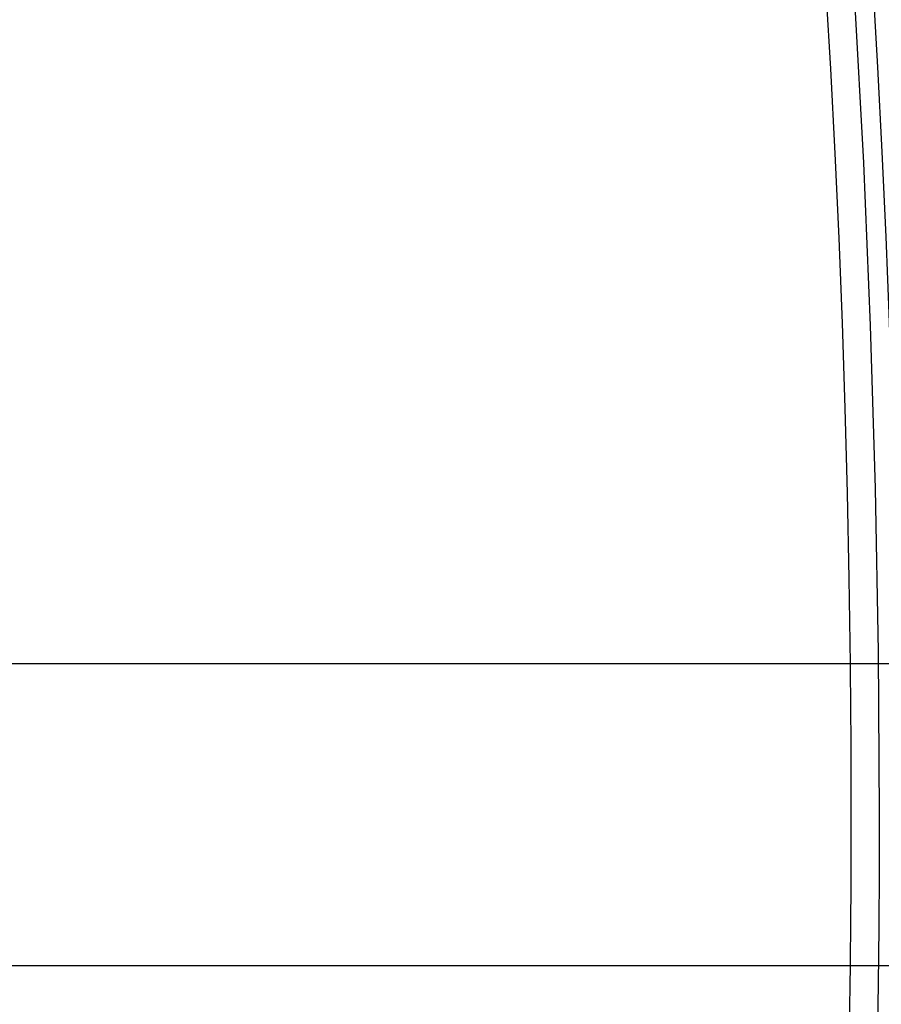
# Model space of a CAD drawing. Header units: millimetres. Extents: x -232 to 232, y -232 to 232.
# Tile 40 of 66: x 167 to 178, y -3 to 11. Entities that reach past the tile are written whole.
import ezdxf

# ---------------------------------------------------------------- set-up
doc = ezdxf.new("R2010")
doc.units = ezdxf.units.MM
doc.layers.add('HIDDEN', color=7, linetype='Continuous')
doc.layers.add('THICK', color=7, linetype='Continuous')

msp = doc.modelspace()

# ---------------------------------------------------------------- linework, layer by layer
at = {"layer": 'HIDDEN'}
for p, q in [((178.04, 8.645), (177.922, 10.804)), ((178.132, 6.485), (178.04, 8.645)), ((178.198, 4.324), (178.132, 6.485)), ((178.237, 2.162), (178.198, 4.324)), ((178.25, 0), (178.237, 2.162))]:
    msp.add_line(p, q, dxfattribs=at)
for radius, start, end in [(182.25, 0.49206, 89.50793), (181.875, 0.4908, 89.50919), (177.875, 0, 0.64423), (184.625, 179.99998, 0), (184.25, 179.99998, 0), (183.875, 179.99998, 0), (183.5, 179.99998, 0), (183.125, 179.99998, 0), (182.75, 179.99998, 0), (182.375, 179.99998, 0), (182, 179.99998, 0), (181.625, 179.99998, 0), (181.25, 179.99998, 0), (180.875, 179.99998, 0), (180.5, 179.99998, 0), (180.125, 179.99998, 0), (179.75, 179.99998, 0), (179.375, 179.99998, 0), (179, 179.99998, 0), (178.625, 179.99998, 0), (178.25, 179.99998, 0), (177.875, 359.35577, 0), (181.875, 270.49081, 359.5092), (182.25, 270.49207, 359.50794)]:
    msp.add_arc((0, 0), radius, start, end, dxfattribs=at)
at = {"layer": 'THICK'}
for p, q in [((178.489, 2), (166.238, 2)), ((166.238, -2), (178.489, -2))]:
    msp.add_line(p, q, dxfattribs=at)
for radius, start, end in [(190, 0.60229, 89.39775), (188.625, 0.50919, 89.49079), (188.25, 0.50839, 89.4916), (187.875, 0.50758, 89.4924), (187.5, 0.50672, 89.49326), (187.125, 0.50586, 89.49412), (186.75, 0.50501, 89.49503), (186.375, 0.50409, 89.49595), (186, 0.50311, 89.49687), (185.625, 0.50214, 89.49784), (185.25, 0.50117, 89.49887), (184.875, 0.50013, 89.4999), (184.5, 0.49905, 89.50094), (184.125, 0.49796, 89.50202), (183.75, 0.49687, 89.50317), (183.375, 0.49572, 89.50432), (183, 0.49452, 89.50546), (182.625, 0.49332, 89.50666), (178.5, 0.6412, 89.35884), (177.875, 0.64423, 89.35575), (182.5, 179.99998, 0), (182.625, 270.49334, 359.50668), (183, 270.49454, 359.50548), (183.375, 270.49568, 359.50428), (183.75, 270.49683, 359.50313), (184.125, 270.49798, 359.50204), (184.5, 270.49906, 359.50095), (184.875, 270.5001, 359.49987), (185.25, 270.50113, 359.49883), (185.625, 270.50216, 359.49786), (186, 270.50313, 359.49689), (186.375, 270.50405, 359.49591), (186.75, 270.50497, 359.49499), (187.125, 270.50588, 359.49414), (187.5, 270.50674, 359.49328), (187.875, 270.5076, 359.49242), (188.25, 270.5084, 359.49161), (188.625, 270.50921, 359.49081), (190, 270.60225, 359.39771), (178.5, 270.64116, 359.3588), (177.875, 270.64425, 359.35577)]:
    msp.add_arc((0, 0), radius, start, end, dxfattribs=at)

doc.saveas('drawing.dxf')
